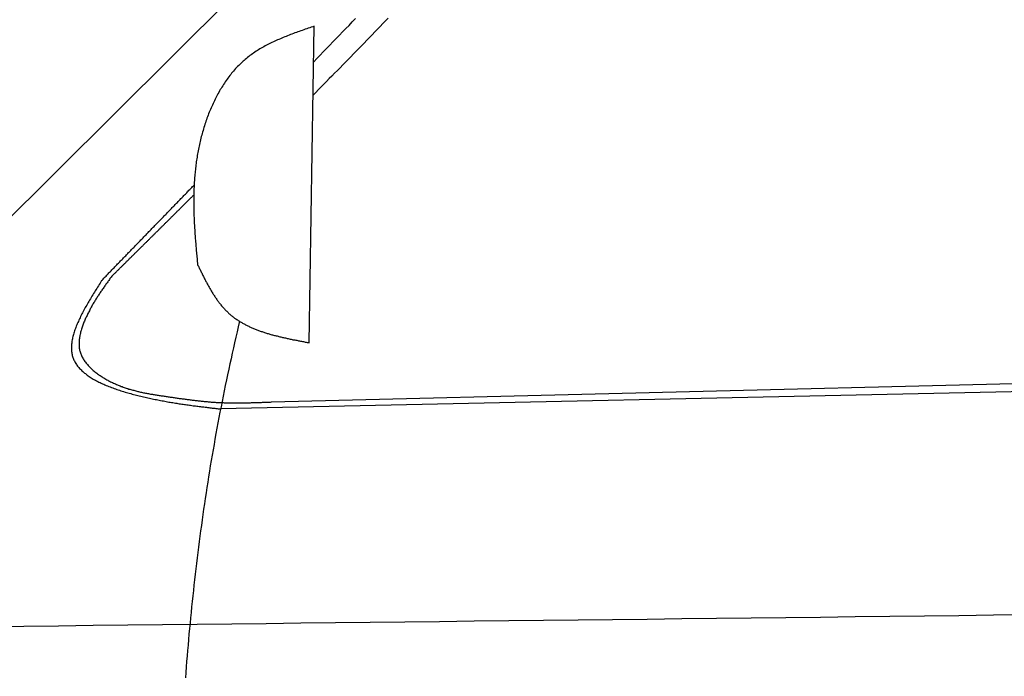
# Model space of a CAD drawing. Extents: x 1073 to 6773, y 5741 to 12416.
# Tile 41 of 55: x 2540 to 3290, y 11292 to 11793. Entities that reach past the tile are written whole.
import ezdxf

# ---------------------------------------------------------------- set-up
doc = ezdxf.new("R2010")
doc.units = 0
doc.layers.add('CAR', color=10, linetype='CONTINUOUS')

msp = doc.modelspace()

# ---------------------------------------------------------------- linework, layer by layer
at = {"layer": 'CAR'}
for p, q in [((2399.02, 11510.11), (3064.48, 12170.38)), ((2760.15, 11546.58), (2764.06, 11787.71)), ((5140.5, 11549.51), (2692.68, 11496.12)), ((2731.56, 11501.48), (3763.82, 11527.13))]:
    msp.add_line(p, q, dxfattribs=at)
for points in [[(2820.39, 11793.9, 0), (2818.36, 11791.8, 0), (2816.34, 11789.7, 0), (2814.31, 11787.6, 0), (2812.28, 11785.5, 0), (2810.24, 11783.4, 0), (2808.21, 11781.2, 0), (2806.17, 11779.1, 0), (2804.14, 11777, 0), (2802.1, 11774.9, 0), (2800.06, 11772.9, 0), (2798.02, 11770.8, 0), (2795.98, 11768.7, 0), (2793.93, 11766.6, 0), (2791.89, 11764.5, 0), (2789.85, 11762.4, 0), (2787.8, 11760.3, 0), (2785.75, 11758.2, 0), (2783.71, 11756.1, 0), (2781.66, 11754, 0), (2779.61, 11751.9, 0), (2777.56, 11749.8, 0), (2775.51, 11747.8, 0), (2773.46, 11745.7, 0), (2771.41, 11743.6, 0), (2769.36, 11741.5, 0), (2767.31, 11739.4, 0), (2765.26, 11737.3, 0), (2763.21, 11735.2, 0)], [(2763.63, 11760.7, 0), (2766.07, 11763.2, 0), (2768.52, 11765.7, 0), (2770.97, 11768.2, 0), (2773.42, 11770.8, 0), (2775.86, 11773.3, 0), (2778.31, 11775.8, 0), (2780.76, 11778.3, 0), (2783.21, 11780.9, 0), (2785.66, 11783.4, 0), (2788.1, 11785.9, 0), (2790.55, 11788.4, 0), (2793, 11791, 0), (2795.45, 11793.5, 0)], [(2764.06, 11787.7, 0), (2762.92, 11787.3, 0), (2761.78, 11786.9, 0), (2760.64, 11786.5, 0), (2759.5, 11786.2, 0), (2758.36, 11785.8, 0), (2757.22, 11785.4, 0), (2756.08, 11785, 0), (2754.94, 11784.6, 0), (2753.81, 11784.2, 0), (2752.68, 11783.8, 0), (2751.54, 11783.4, 0), (2750.42, 11783, 0), (2749.29, 11782.6, 0), (2748.17, 11782.1, 0), (2747.05, 11781.7, 0), (2745.93, 11781.3, 0), (2744.82, 11780.9, 0), (2743.71, 11780.4, 0), (2742.61, 11780, 0), (2741.51, 11779.6, 0), (2740.41, 11779.1, 0), (2739.32, 11778.7, 0), (2738.23, 11778.2, 0), (2737.15, 11777.7, 0), (2736.07, 11777.3, 0), (2735, 11776.8, 0), (2733.94, 11776.3, 0), (2732.88, 11775.8, 0), (2731.82, 11775.3, 0), (2730.77, 11774.8, 0), (2729.73, 11774.3, 0), (2728.7, 11773.8, 0), (2727.67, 11773.2, 0), (2726.65, 11772.7, 0), (2725.64, 11772.1, 0), (2724.64, 11771.6, 0), (2723.64, 11771, 0), (2722.65, 11770.4, 0), (2721.67, 11769.8, 0), (2720.7, 11769.2, 0), (2719.74, 11768.6, 0), (2718.78, 11768, 0), (2717.84, 11767.3, 0), (2716.91, 11766.7, 0), (2715.98, 11766, 0), (2715.06, 11765.3, 0), (2714.16, 11764.6, 0), (2713.26, 11763.9, 0), (2712.38, 11763.2, 0), (2711.5, 11762.5, 0), (2710.64, 11761.7, 0), (2709.79, 11761, 0), (2708.95, 11760.2, 0), (2708.12, 11759.4, 0), (2707.29, 11758.6, 0), (2706.48, 11757.8, 0), (2705.68, 11757, 0), (2704.9, 11756.2, 0), (2704.12, 11755.4, 0), (2703.35, 11754.5, 0), (2702.59, 11753.6, 0), (2701.84, 11752.8, 0), (2701.1, 11751.9, 0), (2700.38, 11751, 0), (2699.66, 11750.1, 0), (2698.95, 11749.1, 0), (2698.26, 11748.2, 0), (2697.57, 11747.3, 0), (2696.89, 11746.3, 0), (2696.23, 11745.4, 0), (2695.57, 11744.4, 0), (2694.92, 11743.4, 0), (2694.29, 11742.4, 0), (2693.66, 11741.4, 0), (2693.04, 11740.4, 0), (2692.44, 11739.4, 0), (2691.84, 11738.4, 0), (2691.25, 11737.3, 0), (2690.68, 11736.3, 0), (2690.11, 11735.3, 0), (2689.55, 11734.2, 0), (2689, 11733.1, 0), (2688.46, 11732.1, 0), (2687.93, 11731, 0), (2687.41, 11729.9, 0), (2686.9, 11728.8, 0), (2686.4, 11727.7, 0), (2685.91, 11726.6, 0), (2685.43, 11725.5, 0), (2684.95, 11724.4, 0), (2684.49, 11723.3, 0), (2684.04, 11722.2, 0), (2683.59, 11721, 0), (2683.16, 11719.9, 0), (2682.73, 11718.8, 0), (2682.31, 11717.6, 0), (2681.9, 11716.5, 0), (2681.5, 11715.3, 0), (2681.11, 11714.1, 0), (2680.73, 11713, 0), (2680.36, 11711.8, 0), (2680, 11710.6, 0), (2679.64, 11709.5, 0), (2679.3, 11708.3, 0), (2678.96, 11707.1, 0), (2678.63, 11705.9, 0), (2678.31, 11704.7, 0), (2678, 11703.6, 0), (2677.7, 11702.4, 0), (2677.41, 11701.2, 0), (2677.12, 11700, 0), (2676.85, 11698.8, 0), (2676.58, 11697.6, 0), (2676.32, 11696.4, 0), (2676.07, 11695.2, 0), (2675.83, 11694, 0), (2675.59, 11692.8, 0), (2675.37, 11691.6, 0), (2675.15, 11690.4, 0), (2674.94, 11689.2, 0), (2674.74, 11688, 0), (2674.55, 11686.8, 0), (2674.37, 11685.6, 0), (2674.19, 11684.4, 0), (2674.02, 11683.2, 0), (2673.86, 11682, 0), (2673.71, 11680.8, 0), (2673.57, 11679.6, 0), (2673.43, 11678.4, 0), (2673.31, 11677.2, 0), (2673.19, 11676, 0), (2673.07, 11674.9, 0), (2672.97, 11673.7, 0), (2672.87, 11672.5, 0), (2672.78, 11671.3, 0), (2672.69, 11670.1, 0), (2672.62, 11668.9, 0), (2672.54, 11667.7, 0), (2672.48, 11666.6, 0), (2672.42, 11665.4, 0), (2672.37, 11664.2, 0), (2672.33, 11663, 0), (2672.29, 11661.8, 0), (2672.25, 11660.7, 0), (2672.23, 11659.5, 0), (2672.21, 11658.3, 0), (2672.19, 11657.2, 0), (2672.18, 11656, 0), (2672.17, 11654.8, 0), (2672.17, 11653.6, 0), (2672.18, 11652.5, 0), (2672.19, 11651.3, 0), (2672.2, 11650.1, 0), (2672.22, 11649, 0), (2672.25, 11647.8, 0), (2672.28, 11646.6, 0), (2672.31, 11645.5, 0), (2672.35, 11644.3, 0), (2672.39, 11643.1, 0), (2672.43, 11642, 0), (2672.48, 11640.8, 0), (2672.54, 11639.7, 0), (2672.59, 11638.5, 0), (2672.65, 11637.3, 0), (2672.72, 11636.2, 0), (2672.78, 11635, 0), (2672.85, 11633.9, 0), (2672.93, 11632.7, 0), (2673, 11631.5, 0), (2673.08, 11630.4, 0), (2673.16, 11629.2, 0), (2673.25, 11628.1, 0), (2673.33, 11626.9, 0), (2673.42, 11625.8, 0), (2673.51, 11624.6, 0), (2673.6, 11623.4, 0), (2673.7, 11622.3, 0), (2673.79, 11621.1, 0), (2673.89, 11620, 0), (2673.99, 11618.8, 0), (2674.09, 11617.7, 0), (2674.19, 11616.5, 0), (2674.29, 11615.4, 0), (2674.4, 11614.2, 0), (2674.5, 11613.1, 0), (2674.61, 11611.9, 0), (2674.71, 11610.8, 0), (2674.82, 11609.6, 0), (2674.93, 11608.4, 0), (2675.03, 11607.3, 0), (2675.14, 11606.1, 0)], [(2602.03, 11594, 0), (2602.58, 11594.6, 0), (2603.14, 11595.1, 0), (2603.69, 11595.7, 0), (2604.25, 11596.3, 0), (2604.8, 11596.9, 0), (2605.36, 11597.4, 0), (2605.91, 11598, 0), (2606.47, 11598.6, 0), (2607.02, 11599.1, 0), (2607.57, 11599.7, 0), (2608.13, 11600.3, 0), (2608.68, 11600.9, 0), (2609.24, 11601.4, 0), (2609.79, 11602, 0), (2610.35, 11602.6, 0), (2610.9, 11603.2, 0), (2611.46, 11603.7, 0), (2612.01, 11604.3, 0), (2612.57, 11604.9, 0), (2613.12, 11605.4, 0), (2613.68, 11606, 0), (2614.23, 11606.6, 0), (2614.79, 11607.2, 0), (2615.34, 11607.7, 0), (2615.9, 11608.3, 0), (2616.45, 11608.9, 0), (2617.01, 11609.4, 0), (2617.56, 11610, 0), (2618.12, 11610.6, 0), (2618.67, 11611.2, 0), (2619.23, 11611.7, 0), (2619.78, 11612.3, 0), (2620.34, 11612.9, 0), (2620.89, 11613.5, 0), (2621.44, 11614, 0), (2622, 11614.6, 0), (2622.55, 11615.2, 0), (2623.11, 11615.7, 0), (2623.66, 11616.3, 0), (2624.22, 11616.9, 0), (2624.77, 11617.5, 0), (2625.33, 11618, 0), (2625.88, 11618.6, 0), (2626.44, 11619.2, 0), (2626.99, 11619.7, 0), (2627.55, 11620.3, 0), (2628.1, 11620.9, 0), (2628.66, 11621.5, 0), (2629.21, 11622, 0), (2629.77, 11622.6, 0), (2630.32, 11623.2, 0), (2630.88, 11623.8, 0), (2631.43, 11624.3, 0), (2631.99, 11624.9, 0), (2632.54, 11625.5, 0), (2633.1, 11626, 0), (2633.65, 11626.6, 0), (2634.2, 11627.2, 0), (2634.76, 11627.8, 0), (2635.31, 11628.3, 0), (2635.87, 11628.9, 0), (2636.42, 11629.5, 0), (2636.98, 11630, 0), (2637.53, 11630.6, 0), (2638.09, 11631.2, 0), (2638.64, 11631.8, 0), (2639.2, 11632.3, 0), (2639.75, 11632.9, 0), (2640.31, 11633.5, 0), (2640.86, 11634.1, 0), (2641.42, 11634.6, 0), (2641.97, 11635.2, 0), (2642.53, 11635.8, 0), (2643.08, 11636.3, 0), (2643.64, 11636.9, 0), (2644.19, 11637.5, 0), (2644.75, 11638.1, 0), (2645.3, 11638.6, 0), (2645.86, 11639.2, 0), (2646.41, 11639.8, 0), (2646.97, 11640.3, 0), (2647.52, 11640.9, 0), (2648.07, 11641.5, 0), (2648.63, 11642.1, 0), (2649.18, 11642.6, 0), (2649.74, 11643.2, 0), (2650.29, 11643.8, 0), (2650.85, 11644.4, 0), (2651.4, 11644.9, 0), (2651.96, 11645.5, 0), (2652.51, 11646.1, 0), (2653.07, 11646.6, 0), (2653.62, 11647.2, 0), (2654.18, 11647.8, 0), (2654.73, 11648.4, 0), (2655.29, 11648.9, 0), (2655.84, 11649.5, 0), (2656.4, 11650.1, 0), (2656.95, 11650.6, 0), (2657.51, 11651.2, 0), (2658.06, 11651.8, 0), (2658.62, 11652.4, 0), (2659.17, 11652.9, 0), (2659.73, 11653.5, 0), (2660.28, 11654.1, 0), (2660.84, 11654.7, 0), (2661.39, 11655.2, 0), (2661.94, 11655.8, 0), (2662.5, 11656.4, 0), (2663.05, 11656.9, 0), (2663.61, 11657.5, 0), (2664.16, 11658.1, 0), (2664.72, 11658.7, 0), (2665.27, 11659.2, 0), (2665.83, 11659.8, 0), (2666.38, 11660.4, 0), (2666.94, 11660.9, 0), (2667.49, 11661.5, 0), (2668.05, 11662.1, 0), (2668.6, 11662.7, 0), (2669.16, 11663.2, 0), (2669.71, 11663.8, 0), (2670.27, 11664.4, 0), (2670.82, 11664.9, 0), (2671.38, 11665.5, 0), (2671.93, 11666.1, 0), (2672.49, 11666.7, 0)], [(2609.71, 11597.2, 0), (2610.11, 11597.6, 0), (2610.5, 11598, 0), (2610.89, 11598.4, 0), (2611.29, 11598.7, 0), (2611.68, 11599.1, 0), (2612.08, 11599.5, 0), (2612.47, 11599.9, 0), (2612.86, 11600.3, 0), (2613.26, 11600.7, 0), (2613.65, 11601.1, 0), (2614.05, 11601.5, 0), (2614.44, 11601.9, 0), (2614.83, 11602.2, 0), (2615.23, 11602.6, 0), (2615.62, 11603, 0), (2616.01, 11603.4, 0), (2616.41, 11603.8, 0), (2616.8, 11604.2, 0), (2617.2, 11604.6, 0), (2617.59, 11605, 0), (2617.98, 11605.4, 0), (2618.38, 11605.7, 0), (2618.77, 11606.1, 0), (2619.17, 11606.5, 0), (2619.56, 11606.9, 0), (2619.95, 11607.3, 0), (2620.35, 11607.7, 0), (2620.74, 11608.1, 0), (2621.13, 11608.5, 0), (2621.53, 11608.9, 0), (2621.92, 11609.2, 0), (2622.32, 11609.6, 0), (2622.71, 11610, 0), (2623.1, 11610.4, 0), (2623.5, 11610.8, 0), (2623.89, 11611.2, 0), (2624.28, 11611.6, 0), (2624.68, 11612, 0), (2625.07, 11612.4, 0), (2625.47, 11612.8, 0), (2625.86, 11613.1, 0), (2626.25, 11613.5, 0), (2626.65, 11613.9, 0), (2627.04, 11614.3, 0), (2627.43, 11614.7, 0), (2627.83, 11615.1, 0), (2628.22, 11615.5, 0), (2628.62, 11615.9, 0), (2629.01, 11616.3, 0), (2629.4, 11616.6, 0), (2629.8, 11617, 0), (2630.19, 11617.4, 0), (2630.58, 11617.8, 0), (2630.98, 11618.2, 0), (2631.37, 11618.6, 0), (2631.76, 11619, 0), (2632.16, 11619.4, 0), (2632.55, 11619.8, 0), (2632.94, 11620.1, 0), (2633.34, 11620.5, 0), (2633.73, 11620.9, 0), (2634.13, 11621.3, 0), (2634.52, 11621.7, 0), (2634.91, 11622.1, 0), (2635.31, 11622.5, 0), (2635.7, 11622.9, 0), (2636.09, 11623.3, 0), (2636.49, 11623.6, 0), (2636.88, 11624, 0), (2637.27, 11624.4, 0), (2637.67, 11624.8, 0), (2638.06, 11625.2, 0), (2638.45, 11625.6, 0), (2638.85, 11626, 0), (2639.24, 11626.4, 0), (2639.63, 11626.8, 0), (2640.03, 11627.2, 0), (2640.42, 11627.5, 0), (2640.81, 11627.9, 0), (2641.21, 11628.3, 0), (2641.6, 11628.7, 0), (2641.99, 11629.1, 0), (2642.39, 11629.5, 0), (2642.78, 11629.9, 0), (2643.17, 11630.3, 0), (2643.56, 11630.7, 0), (2643.96, 11631, 0), (2644.35, 11631.4, 0), (2644.74, 11631.8, 0), (2645.14, 11632.2, 0), (2645.53, 11632.6, 0), (2645.92, 11633, 0), (2646.32, 11633.4, 0), (2646.71, 11633.8, 0), (2647.1, 11634.2, 0), (2647.49, 11634.6, 0), (2647.89, 11634.9, 0), (2648.28, 11635.3, 0), (2648.67, 11635.7, 0), (2649.07, 11636.1, 0), (2649.46, 11636.5, 0), (2649.85, 11636.9, 0), (2650.24, 11637.3, 0), (2650.64, 11637.7, 0), (2651.03, 11638.1, 0), (2651.42, 11638.5, 0), (2651.82, 11638.8, 0), (2652.21, 11639.2, 0), (2652.6, 11639.6, 0), (2652.99, 11640, 0), (2653.39, 11640.4, 0), (2653.78, 11640.8, 0), (2654.17, 11641.2, 0), (2654.56, 11641.6, 0), (2654.96, 11642, 0), (2655.35, 11642.4, 0), (2655.74, 11642.7, 0), (2656.13, 11643.1, 0), (2656.53, 11643.5, 0), (2656.92, 11643.9, 0), (2657.31, 11644.3, 0), (2657.7, 11644.7, 0), (2658.1, 11645.1, 0), (2658.49, 11645.5, 0), (2658.88, 11645.9, 0), (2659.27, 11646.3, 0), (2659.67, 11646.7, 0), (2660.06, 11647, 0), (2660.45, 11647.4, 0), (2660.84, 11647.8, 0), (2661.24, 11648.2, 0), (2661.63, 11648.6, 0), (2662.02, 11649, 0), (2662.41, 11649.4, 0), (2662.81, 11649.8, 0), (2663.2, 11650.2, 0), (2663.59, 11650.6, 0), (2663.98, 11650.9, 0), (2664.37, 11651.3, 0), (2664.77, 11651.7, 0), (2665.16, 11652.1, 0), (2665.55, 11652.5, 0), (2665.94, 11652.9, 0), (2666.34, 11653.3, 0), (2666.73, 11653.7, 0), (2667.12, 11654.1, 0), (2667.51, 11654.5, 0), (2667.91, 11654.9, 0), (2668.3, 11655.2, 0), (2668.69, 11655.6, 0), (2669.08, 11656, 0), (2669.47, 11656.4, 0), (2669.87, 11656.8, 0), (2670.26, 11657.2, 0), (2670.65, 11657.6, 0), (2671.04, 11658, 0), (2671.44, 11658.4, 0), (2671.83, 11658.8, 0), (2672.22, 11659.1, 0)], [(2675.14, 11606.1, 0), (2675.45, 11605.5, 0), (2675.77, 11604.8, 0), (2676.08, 11604.2, 0), (2676.4, 11603.6, 0), (2676.71, 11602.9, 0), (2677.02, 11602.3, 0), (2677.34, 11601.6, 0), (2677.66, 11601, 0), (2677.97, 11600.3, 0), (2678.29, 11599.7, 0), (2678.61, 11599, 0), (2678.93, 11598.4, 0), (2679.25, 11597.8, 0), (2679.57, 11597.1, 0), (2679.89, 11596.5, 0), (2680.21, 11595.8, 0), (2680.54, 11595.2, 0), (2680.86, 11594.6, 0), (2681.19, 11593.9, 0), (2681.52, 11593.3, 0), (2681.85, 11592.7, 0), (2682.19, 11592.1, 0), (2682.52, 11591.4, 0), (2682.86, 11590.8, 0), (2683.19, 11590.2, 0), (2683.53, 11589.6, 0), (2683.88, 11589, 0), (2684.22, 11588.4, 0), (2684.57, 11587.8, 0), (2684.92, 11587.2, 0), (2685.27, 11586.6, 0), (2685.62, 11586, 0), (2685.98, 11585.4, 0), (2686.34, 11584.8, 0), (2686.7, 11584.2, 0), (2687.07, 11583.6, 0), (2687.44, 11583, 0), (2687.81, 11582.5, 0), (2688.18, 11581.9, 0), (2688.56, 11581.3, 0), (2688.94, 11580.7, 0), (2689.33, 11580.2, 0), (2689.72, 11579.6, 0), (2690.11, 11579.1, 0), (2690.5, 11578.5, 0), (2690.9, 11578, 0), (2691.3, 11577.5, 0), (2691.71, 11576.9, 0), (2692.12, 11576.4, 0), (2692.54, 11575.9, 0), (2692.95, 11575.4, 0), (2693.38, 11574.8, 0), (2693.8, 11574.3, 0), (2694.24, 11573.8, 0), (2694.67, 11573.3, 0), (2695.11, 11572.8, 0), (2695.56, 11572.4, 0), (2696.01, 11571.9, 0), (2696.46, 11571.4, 0), (2696.92, 11570.9, 0), (2697.39, 11570.5, 0), (2697.85, 11570, 0), (2698.33, 11569.6, 0), (2698.81, 11569.1, 0), (2699.29, 11568.7, 0), (2699.78, 11568.3, 0), (2700.28, 11567.8, 0), (2700.78, 11567.4, 0), (2701.28, 11567, 0), (2701.79, 11566.6, 0), (2702.31, 11566.2, 0), (2702.83, 11565.8, 0), (2703.35, 11565.4, 0), (2703.88, 11565, 0), (2704.41, 11564.7, 0), (2704.95, 11564.3, 0), (2705.49, 11563.9, 0), (2706.04, 11563.6, 0), (2706.59, 11563.2, 0), (2707.15, 11562.9, 0), (2707.71, 11562.5, 0), (2708.27, 11562.2, 0), (2708.84, 11561.9, 0), (2709.41, 11561.5, 0), (2709.99, 11561.2, 0), (2710.57, 11560.9, 0), (2711.16, 11560.6, 0), (2711.74, 11560.3, 0), (2712.34, 11560, 0), (2712.93, 11559.7, 0), (2713.53, 11559.4, 0), (2714.14, 11559.1, 0), (2714.74, 11558.8, 0), (2715.36, 11558.5, 0), (2715.97, 11558.2, 0), (2716.59, 11558, 0), (2717.21, 11557.7, 0), (2717.83, 11557.4, 0), (2718.46, 11557.2, 0), (2719.09, 11556.9, 0), (2719.73, 11556.7, 0), (2720.36, 11556.4, 0), (2721.01, 11556.2, 0), (2721.65, 11555.9, 0), (2722.3, 11555.7, 0), (2722.95, 11555.5, 0), (2723.6, 11555.2, 0), (2724.25, 11555, 0), (2724.91, 11554.8, 0), (2725.57, 11554.6, 0), (2726.24, 11554.4, 0), (2726.9, 11554.1, 0), (2727.57, 11553.9, 0), (2728.24, 11553.7, 0), (2728.92, 11553.5, 0), (2729.59, 11553.3, 0), (2730.27, 11553.1, 0), (2730.95, 11552.9, 0), (2731.63, 11552.7, 0), (2732.32, 11552.6, 0), (2733.01, 11552.4, 0), (2733.7, 11552.2, 0), (2734.39, 11552, 0), (2735.08, 11551.8, 0), (2735.78, 11551.7, 0), (2736.47, 11551.5, 0), (2737.17, 11551.3, 0), (2737.87, 11551.1, 0), (2738.57, 11551, 0), (2739.28, 11550.8, 0), (2739.98, 11550.6, 0), (2740.69, 11550.5, 0), (2741.4, 11550.3, 0), (2742.11, 11550.2, 0), (2742.82, 11550, 0), (2743.53, 11549.8, 0), (2744.24, 11549.7, 0), (2744.96, 11549.5, 0), (2745.68, 11549.4, 0), (2746.39, 11549.2, 0), (2747.11, 11549.1, 0), (2747.83, 11548.9, 0), (2748.55, 11548.8, 0), (2749.27, 11548.7, 0), (2749.99, 11548.5, 0), (2750.72, 11548.4, 0), (2751.44, 11548.2, 0), (2752.16, 11548.1, 0), (2752.89, 11548, 0), (2753.61, 11547.8, 0), (2754.34, 11547.7, 0), (2755.06, 11547.5, 0), (2755.79, 11547.4, 0), (2756.52, 11547.3, 0), (2757.24, 11547.1, 0), (2757.97, 11547, 0), (2758.7, 11546.8, 0), (2759.42, 11546.7, 0), (2760.15, 11546.6, 0)], [(2602.03, 11594, 0), (2601.4, 11593, 0), (2600.78, 11592, 0), (2600.16, 11591, 0), (2599.53, 11590, 0), (2598.91, 11589, 0), (2598.3, 11588, 0), (2597.68, 11587, 0), (2597.07, 11586, 0), (2596.46, 11585, 0), (2595.85, 11584, 0), (2595.25, 11583.1, 0), (2594.65, 11582.1, 0), (2594.06, 11581.1, 0), (2593.47, 11580.1, 0), (2592.89, 11579.1, 0), (2592.32, 11578.1, 0), (2591.75, 11577.2, 0), (2591.18, 11576.2, 0), (2590.63, 11575.2, 0), (2590.08, 11574.2, 0), (2589.54, 11573.3, 0), (2589.01, 11572.3, 0), (2588.49, 11571.3, 0), (2587.98, 11570.4, 0), (2587.48, 11569.4, 0), (2586.99, 11568.5, 0), (2586.51, 11567.5, 0), (2586.04, 11566.6, 0), (2585.58, 11565.6, 0), (2585.13, 11564.7, 0), (2584.69, 11563.8, 0), (2584.27, 11562.8, 0), (2583.86, 11561.9, 0), (2583.47, 11561, 0), (2583.08, 11560.1, 0), (2582.72, 11559.2, 0), (2582.36, 11558.3, 0), (2582.03, 11557.4, 0), (2581.7, 11556.5, 0), (2581.4, 11555.6, 0), (2581.11, 11554.7, 0), (2580.83, 11553.8, 0), (2580.58, 11552.9, 0), (2580.34, 11552.1, 0), (2580.12, 11551.2, 0), (2579.91, 11550.3, 0), (2579.73, 11549.5, 0), (2579.56, 11548.7, 0), (2579.42, 11547.8, 0), (2579.29, 11547, 0), (2579.19, 11546.2, 0), (2579.1, 11545.4, 0), (2579.04, 11544.5, 0), (2579, 11543.7, 0), (2578.98, 11542.9, 0), (2578.98, 11542.2, 0), (2579.01, 11541.4, 0), (2579.05, 11540.6, 0), (2579.13, 11539.9, 0), (2579.22, 11539.1, 0), (2579.34, 11538.3, 0), (2579.49, 11537.6, 0), (2579.66, 11536.9, 0), (2579.86, 11536.2, 0), (2580.08, 11535.4, 0), (2580.33, 11534.7, 0), (2580.6, 11534.1, 0), (2580.9, 11533.4, 0), (2581.23, 11532.7, 0), (2581.58, 11532, 0), (2581.96, 11531.4, 0), (2582.36, 11530.7, 0), (2582.79, 11530.1, 0), (2583.24, 11529.4, 0), (2583.71, 11528.8, 0), (2584.2, 11528.2, 0), (2584.72, 11527.6, 0), (2585.26, 11527, 0), (2585.82, 11526.4, 0), (2586.4, 11525.8, 0), (2587, 11525.2, 0), (2587.62, 11524.7, 0), (2588.26, 11524.1, 0), (2588.92, 11523.5, 0), (2589.6, 11523, 0), (2590.3, 11522.5, 0), (2591.02, 11521.9, 0), (2591.75, 11521.4, 0), (2592.5, 11520.9, 0), (2593.27, 11520.4, 0), (2594.05, 11519.9, 0), (2594.85, 11519.4, 0), (2595.67, 11518.9, 0), (2596.5, 11518.4, 0), (2597.34, 11518, 0), (2598.2, 11517.5, 0), (2599.07, 11517.1, 0), (2599.96, 11516.6, 0), (2600.86, 11516.2, 0), (2601.77, 11515.7, 0), (2602.7, 11515.3, 0), (2603.63, 11514.9, 0), (2604.58, 11514.5, 0), (2605.54, 11514.1, 0), (2606.51, 11513.7, 0), (2607.49, 11513.3, 0), (2608.48, 11512.9, 0), (2609.48, 11512.5, 0), (2610.48, 11512.1, 0), (2611.5, 11511.7, 0), (2612.52, 11511.4, 0), (2613.55, 11511, 0), (2614.59, 11510.7, 0), (2615.64, 11510.3, 0), (2616.69, 11510, 0), (2617.74, 11509.6, 0), (2618.81, 11509.3, 0), (2619.87, 11509, 0), (2620.95, 11508.7, 0), (2622.02, 11508.4, 0), (2623.1, 11508.1, 0), (2624.19, 11507.8, 0), (2625.27, 11507.5, 0), (2626.36, 11507.2, 0), (2627.45, 11506.9, 0), (2628.54, 11506.6, 0), (2629.64, 11506.3, 0), (2630.73, 11506.1, 0), (2631.83, 11505.8, 0), (2632.92, 11505.5, 0), (2634.02, 11505.3, 0), (2635.11, 11505, 0), (2636.21, 11504.8, 0), (2637.3, 11504.5, 0), (2638.39, 11504.3, 0), (2639.47, 11504.1, 0), (2640.56, 11503.8, 0), (2641.64, 11503.6, 0), (2642.71, 11503.4, 0), (2643.79, 11503.2, 0), (2644.86, 11503, 0), (2645.92, 11502.8, 0), (2646.98, 11502.6, 0), (2648.03, 11502.4, 0), (2649.07, 11502.2, 0), (2650.11, 11502, 0), (2651.15, 11501.8, 0), (2652.17, 11501.6, 0), (2653.19, 11501.4, 0), (2654.21, 11501.3, 0), (2655.22, 11501.1, 0), (2656.23, 11500.9, 0), (2657.23, 11500.8, 0), (2658.22, 11500.6, 0), (2659.21, 11500.4, 0), (2660.2, 11500.3, 0), (2661.18, 11500.1, 0), (2662.15, 11500, 0), (2663.12, 11499.8, 0), (2664.09, 11499.7, 0), (2665.05, 11499.6, 0), (2666.01, 11499.4, 0), (2666.97, 11499.3, 0), (2667.92, 11499.2, 0), (2668.87, 11499, 0), (2669.81, 11498.9, 0), (2670.75, 11498.8, 0), (2671.69, 11498.6, 0), (2672.63, 11498.5, 0), (2673.56, 11498.4, 0), (2674.49, 11498.3, 0), (2675.41, 11498.2, 0), (2676.34, 11498, 0), (2677.26, 11497.9, 0), (2678.18, 11497.8, 0), (2679.09, 11497.7, 0), (2680.01, 11497.6, 0), (2680.92, 11497.5, 0), (2681.83, 11497.4, 0), (2682.74, 11497.3, 0), (2683.65, 11497.2, 0), (2684.56, 11497, 0), (2685.46, 11496.9, 0), (2686.37, 11496.8, 0), (2687.27, 11496.7, 0), (2688.17, 11496.6, 0), (2689.07, 11496.5, 0), (2689.98, 11496.4, 0), (2690.88, 11496.3, 0), (2691.78, 11496.2, 0), (2692.68, 11496.1, 0)], [(2609.71, 11597.2, 0), (2609.27, 11596.6, 0), (2608.83, 11596, 0), (2608.39, 11595.4, 0), (2607.95, 11594.8, 0), (2607.51, 11594.1, 0), (2607.07, 11593.5, 0), (2606.63, 11592.9, 0), (2606.19, 11592.3, 0), (2605.75, 11591.7, 0), (2605.32, 11591.1, 0), (2604.88, 11590.5, 0), (2604.44, 11589.8, 0), (2604.01, 11589.2, 0), (2603.58, 11588.6, 0), (2603.14, 11588, 0), (2602.71, 11587.4, 0), (2602.29, 11586.7, 0), (2601.86, 11586.1, 0), (2601.43, 11585.5, 0), (2601.01, 11584.8, 0), (2600.59, 11584.2, 0), (2600.16, 11583.6, 0), (2599.75, 11582.9, 0), (2599.33, 11582.3, 0), (2598.92, 11581.7, 0), (2598.5, 11581, 0), (2598.09, 11580.4, 0), (2597.69, 11579.7, 0), (2597.28, 11579.1, 0), (2596.88, 11578.4, 0), (2596.48, 11577.7, 0), (2596.08, 11577.1, 0), (2595.69, 11576.4, 0), (2595.3, 11575.7, 0), (2594.91, 11575.1, 0), (2594.53, 11574.4, 0), (2594.14, 11573.7, 0), (2593.77, 11573, 0), (2593.39, 11572.3, 0), (2593.02, 11571.6, 0), (2592.65, 11570.9, 0), (2592.29, 11570.2, 0), (2591.93, 11569.5, 0), (2591.57, 11568.8, 0), (2591.22, 11568.1, 0), (2590.87, 11567.4, 0), (2590.53, 11566.6, 0), (2590.19, 11565.9, 0), (2589.85, 11565.2, 0), (2589.52, 11564.4, 0), (2589.2, 11563.7, 0), (2588.88, 11562.9, 0), (2588.57, 11562.2, 0), (2588.26, 11561.4, 0), (2587.97, 11560.6, 0), (2587.68, 11559.9, 0), (2587.41, 11559.1, 0), (2587.14, 11558.4, 0), (2586.89, 11557.6, 0), (2586.64, 11556.8, 0), (2586.41, 11556, 0), (2586.19, 11555.3, 0), (2585.99, 11554.5, 0), (2585.8, 11553.7, 0), (2585.62, 11553, 0), (2585.46, 11552.2, 0), (2585.31, 11551.4, 0), (2585.18, 11550.7, 0), (2585.07, 11549.9, 0), (2584.97, 11549.1, 0), (2584.9, 11548.4, 0), (2584.84, 11547.6, 0), (2584.8, 11546.9, 0), (2584.79, 11546.1, 0), (2584.79, 11545.4, 0), (2584.81, 11544.6, 0), (2584.86, 11543.9, 0), (2584.93, 11543.2, 0), (2585.02, 11542.4, 0), (2585.14, 11541.7, 0), (2585.28, 11541, 0), (2585.45, 11540.3, 0), (2585.64, 11539.6, 0), (2585.85, 11538.9, 0), (2586.09, 11538.2, 0), (2586.36, 11537.5, 0), (2586.64, 11536.9, 0), (2586.95, 11536.2, 0), (2587.28, 11535.5, 0), (2587.63, 11534.9, 0), (2588.01, 11534.2, 0), (2588.4, 11533.6, 0), (2588.81, 11533, 0), (2589.24, 11532.3, 0), (2589.69, 11531.7, 0), (2590.16, 11531.1, 0), (2590.64, 11530.5, 0), (2591.14, 11529.9, 0), (2591.66, 11529.3, 0), (2592.19, 11528.8, 0), (2592.74, 11528.2, 0), (2593.3, 11527.6, 0), (2593.87, 11527.1, 0), (2594.46, 11526.5, 0), (2595.06, 11526, 0), (2595.68, 11525.4, 0), (2596.3, 11524.9, 0), (2596.94, 11524.4, 0), (2597.58, 11523.9, 0), (2598.24, 11523.4, 0), (2598.9, 11522.9, 0), (2599.57, 11522.4, 0), (2600.26, 11521.9, 0), (2600.94, 11521.5, 0), (2601.64, 11521, 0), (2602.34, 11520.6, 0), (2603.05, 11520.1, 0), (2603.76, 11519.7, 0), (2604.48, 11519.3, 0), (2605.2, 11518.8, 0), (2605.93, 11518.4, 0), (2606.65, 11518, 0), (2607.38, 11517.6, 0), (2608.12, 11517.3, 0), (2608.85, 11516.9, 0), (2609.58, 11516.5, 0), (2610.32, 11516.2, 0), (2611.05, 11515.8, 0), (2611.78, 11515.5, 0), (2612.52, 11515.2, 0), (2613.25, 11514.8, 0), (2613.99, 11514.5, 0), (2614.72, 11514.2, 0), (2615.46, 11513.9, 0), (2616.2, 11513.6, 0), (2616.93, 11513.3, 0), (2617.67, 11513.1, 0), (2618.41, 11512.8, 0), (2619.14, 11512.5, 0), (2619.88, 11512.3, 0), (2620.62, 11512, 0), (2621.36, 11511.8, 0), (2622.1, 11511.6, 0), (2622.84, 11511.3, 0), (2623.57, 11511.1, 0), (2624.31, 11510.9, 0), (2625.05, 11510.7, 0), (2625.79, 11510.5, 0), (2626.53, 11510.3, 0), (2627.28, 11510.1, 0), (2628.02, 11509.9, 0), (2628.76, 11509.7, 0), (2629.5, 11509.5, 0), (2630.24, 11509.3, 0), (2630.98, 11509.2, 0), (2631.73, 11509, 0), (2632.47, 11508.8, 0), (2633.21, 11508.7, 0), (2633.96, 11508.5, 0), (2634.7, 11508.4, 0), (2635.45, 11508.2, 0), (2636.19, 11508.1, 0), (2636.94, 11507.9, 0), (2637.69, 11507.8, 0), (2638.43, 11507.7, 0), (2639.18, 11507.5, 0), (2639.93, 11507.4, 0), (2640.67, 11507.3, 0), (2641.42, 11507.1, 0), (2642.17, 11507, 0), (2642.92, 11506.9, 0), (2643.67, 11506.8, 0), (2644.42, 11506.7, 0), (2645.17, 11506.5, 0), (2645.92, 11506.4, 0), (2646.67, 11506.3, 0), (2647.42, 11506.2, 0), (2648.17, 11506.1, 0), (2648.93, 11506, 0), (2649.68, 11505.9, 0), (2650.43, 11505.8, 0), (2651.19, 11505.6, 0), (2651.94, 11505.5, 0), (2652.7, 11505.4, 0), (2653.45, 11505.3, 0), (2654.21, 11505.2, 0), (2654.96, 11505.1, 0), (2655.72, 11505, 0), (2656.48, 11504.9, 0), (2657.24, 11504.8, 0), (2657.99, 11504.7, 0), (2658.75, 11504.6, 0), (2659.51, 11504.4, 0), (2660.27, 11504.3, 0), (2661.03, 11504.2, 0), (2661.79, 11504.1, 0), (2662.55, 11504, 0), (2663.31, 11503.9, 0), (2664.07, 11503.8, 0), (2664.83, 11503.7, 0), (2665.59, 11503.6, 0), (2666.36, 11503.5, 0), (2667.12, 11503.4, 0), (2667.88, 11503.3, 0), (2668.64, 11503.2, 0), (2669.41, 11503.1, 0), (2670.17, 11503, 0), (2670.93, 11502.9, 0), (2671.7, 11502.8, 0), (2672.46, 11502.7, 0), (2673.23, 11502.6, 0), (2673.99, 11502.5, 0), (2674.76, 11502.5, 0), (2675.52, 11502.4, 0), (2676.29, 11502.3, 0), (2677.05, 11502.2, 0), (2677.82, 11502.1, 0), (2678.58, 11502, 0), (2679.35, 11502, 0), (2680.12, 11501.9, 0), (2680.88, 11501.8, 0), (2681.65, 11501.7, 0), (2682.42, 11501.7, 0), (2683.18, 11501.6, 0), (2683.95, 11501.5, 0), (2684.72, 11501.5, 0), (2685.48, 11501.4, 0), (2686.25, 11501.3, 0), (2687.02, 11501.3, 0), (2687.79, 11501.2, 0), (2688.55, 11501.2, 0), (2689.32, 11501.1, 0), (2690.09, 11501.1, 0), (2690.86, 11501, 0), (2691.62, 11501, 0), (2692.39, 11501, 0), (2693.16, 11500.9, 0), (2693.93, 11500.9, 0), (2694.69, 11500.9, 0), (2695.46, 11500.8, 0), (2696.23, 11500.8, 0), (2697, 11500.8, 0), (2697.77, 11500.8, 0), (2698.53, 11500.7, 0), (2699.3, 11500.7, 0), (2700.07, 11500.7, 0), (2700.84, 11500.7, 0), (2701.61, 11500.7, 0), (2702.37, 11500.7, 0), (2703.14, 11500.7, 0), (2703.91, 11500.7, 0), (2704.68, 11500.7, 0), (2705.44, 11500.7, 0), (2706.21, 11500.7, 0), (2706.98, 11500.7, 0), (2707.75, 11500.7, 0), (2708.52, 11500.7, 0), (2709.28, 11500.7, 0), (2710.05, 11500.7, 0), (2710.82, 11500.7, 0), (2711.59, 11500.7, 0), (2712.36, 11500.8, 0), (2713.12, 11500.8, 0), (2713.89, 11500.8, 0), (2714.66, 11500.8, 0), (2715.43, 11500.8, 0), (2716.2, 11500.9, 0), (2716.96, 11500.9, 0), (2717.73, 11500.9, 0), (2718.5, 11500.9, 0), (2719.27, 11501, 0), (2720.04, 11501, 0), (2720.8, 11501, 0), (2721.57, 11501.1, 0), (2722.34, 11501.1, 0), (2723.11, 11501.1, 0), (2723.88, 11501.1, 0), (2724.64, 11501.2, 0), (2725.41, 11501.2, 0), (2726.18, 11501.2, 0), (2726.95, 11501.3, 0), (2727.72, 11501.3, 0), (2728.48, 11501.3, 0), (2729.25, 11501.4, 0), (2730.02, 11501.4, 0), (2730.79, 11501.4, 0), (2731.56, 11501.5, 0)], [(2707.14, 11562.9, 0), (2706.18, 11558.8, 0), (2705.24, 11554.8, 0), (2704.3, 11550.7, 0), (2703.37, 11546.6, 0), (2702.45, 11542.6, 0), (2701.54, 11538.5, 0), (2700.64, 11534.4, 0), (2699.75, 11530.4, 0), (2698.87, 11526.3, 0), (2698, 11522.2, 0), (2697.14, 11518.2, 0), (2696.29, 11514.1, 0), (2695.45, 11510, 0), (2694.62, 11505.9, 0), (2693.81, 11501.8, 0), (2693, 11497.8, 0), (2692.2, 11493.7, 0), (2691.42, 11489.6, 0), (2690.65, 11485.5, 0), (2689.89, 11481.4, 0), (2689.14, 11477.3, 0), (2688.4, 11473.2, 0), (2687.67, 11469.1, 0), (2686.95, 11465, 0), (2686.24, 11460.9, 0), (2685.55, 11456.8, 0), (2684.86, 11452.7, 0), (2684.19, 11448.6, 0), (2683.52, 11444.5, 0), (2682.87, 11440.4, 0), (2682.23, 11436.2, 0), (2681.6, 11432.1, 0), (2680.97, 11428, 0), (2680.36, 11423.9, 0), (2679.76, 11419.8, 0), (2679.17, 11415.6, 0), (2678.59, 11411.5, 0), (2678.02, 11407.4, 0), (2677.46, 11403.3, 0), (2676.91, 11399.1, 0), (2676.36, 11395, 0), (2675.83, 11390.9, 0), (2675.31, 11386.7, 0), (2674.8, 11382.6, 0), (2674.3, 11378.4, 0), (2673.8, 11374.3, 0), (2673.32, 11370.2, 0), (2672.85, 11366, 0), (2672.38, 11361.9, 0), (2671.92, 11357.7, 0), (2671.48, 11353.6, 0), (2671.04, 11349.4, 0), (2670.61, 11345.3, 0), (2670.19, 11341.1, 0), (2669.78, 11337, 0), (2669.38, 11332.8, 0), (2668.99, 11328.7, 0), (2668.6, 11324.5, 0), (2668.23, 11320.4, 0), (2667.86, 11316.2, 0), (2667.5, 11312, 0), (2667.16, 11307.9, 0), (2666.81, 11303.7, 0), (2666.48, 11299.5, 0), (2666.16, 11295.4, 0), (2665.84, 11291.2, 0)], [(3308.18, 11339.2, 0), (3281.79, 11338.9, 0), (3255.39, 11338.6, 0), (3229, 11338.3, 0), (3202.61, 11337.9, 0), (3176.21, 11337.6, 0), (3149.82, 11337.3, 0), (3123.43, 11337, 0), (3097.03, 11336.7, 0), (3070.64, 11336.4, 0), (3044.24, 11336.1, 0), (3017.85, 11335.8, 0), (2991.46, 11335.5, 0), (2965.06, 11335.2, 0), (2938.67, 11334.9, 0), (2912.28, 11334.6, 0), (2885.88, 11334.3, 0), (2859.49, 11334, 0), (2833.1, 11333.7, 0), (2806.7, 11333.4, 0), (2780.31, 11333.1, 0), (2753.92, 11332.8, 0), (2727.52, 11332.5, 0), (2701.13, 11332.2, 0), (2674.73, 11331.9, 0), (2648.34, 11331.6, 0), (2621.95, 11331.3, 0), (2595.55, 11331, 0), (2569.16, 11330.7, 0), (2542.77, 11330.4, 0), (2516.37, 11330, 0)]]:
    msp.add_polyline3d(points, dxfattribs=at)

doc.saveas('drawing.dxf')
